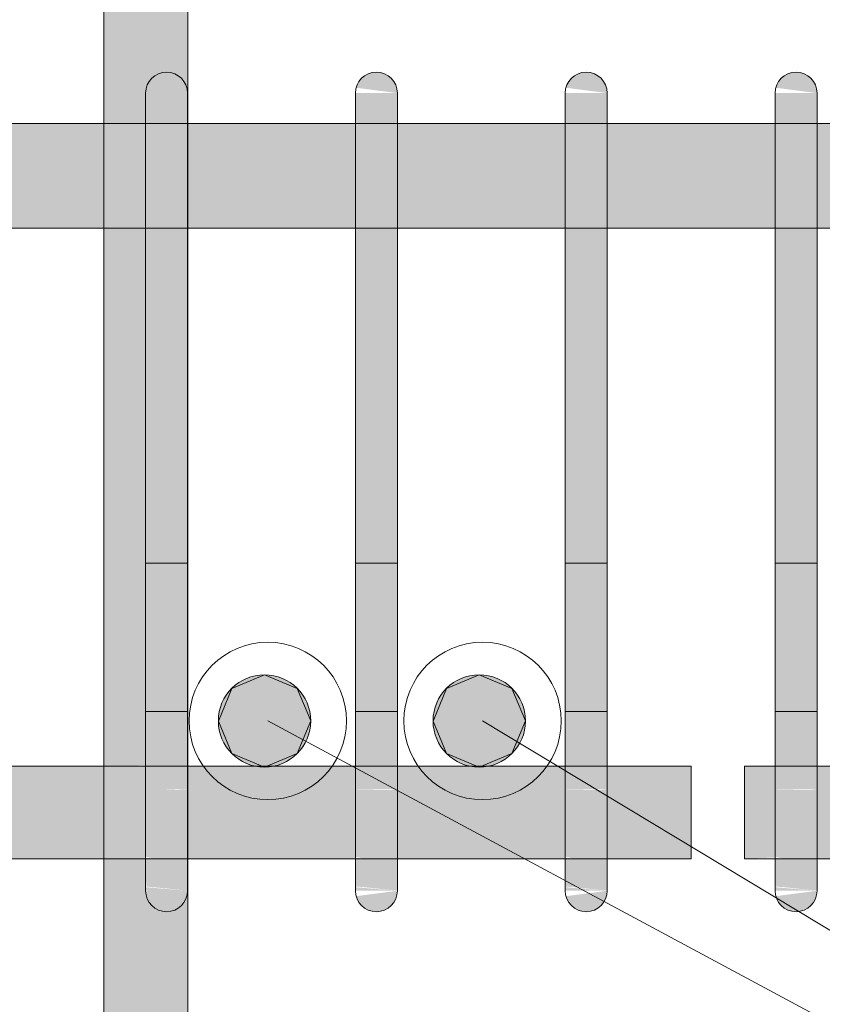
# Model space of a CAD drawing. Header units: millimetres. Extents: x 4307 to 42792, y 1610 to 10025.
# Tile 28 of 256: x 9555 to 9746, y 5623 to 5858. Entities that reach past the tile are written whole.
import ezdxf

# ---------------------------------------------------------------- set-up
doc = ezdxf.new("R2010")
doc.units = ezdxf.units.MM
doc.layers.add('S-RBAR', color=171, linetype='Continuous', lineweight=5)
doc.layers.add('S-RBAR-IDEN', color=171, linetype='Continuous', lineweight=5)

msp = doc.modelspace()

# ---------------------------------------------------------------- hatches: boundary and pattern name
at = {"layer": 'S-RBAR'}
h = msp.add_hatch(color=7, dxfattribs=at)
h.paths.add_polyline_path([(9595.05, 4820), (9595.05, 4908.83), (9593.05, 4908.83), (9593.05, 4820)])
h.paths.add_polyline_path([(9595.05, 4916.83), (9595.05, 5007), (9593.05, 5007), (9593.05, 4916.83)])
h.paths.add_polyline_path([(9593.05, 5015), (9595.05, 5015), (9595.05, 5105.17), (9593.05, 5105.17)])
h.paths.add_polyline_path([(9595.05, 5113.17), (9595.05, 5203.33), (9593.05, 5203.33), (9593.05, 5113.17)])
h.paths.add_polyline_path([(9593.05, 5211.33), (9595.05, 5211.33), (9595.05, 5301.5), (9593.05, 5301.5), (9593.05, 5212.11)])
h.paths.add_polyline_path([(9593.05, 5309.5), (9595.05, 5309.5), (9595.05, 5399.67), (9593.05, 5399.67)])
h.paths.add_polyline_path([(9595.05, 5407.67), (9595.05, 5497.83), (9593.05, 5497.83), (9593.05, 5407.67)])
h.paths.add_polyline_path([(9595.05, 5505.83), (9595.05, 5596), (9593.05, 5596), (9593.05, 5505.83)])
h.paths.add_polyline_path([(9595, 5650), (9594.83, 5648.71), (9594.33, 5647.5), (9593.54, 5646.46), (9592.5, 5645.67), (9591.29, 5645.17), (9589.68, 5645.04), (9588.71, 5645.17), (9587.5, 5645.67), (9586.46, 5646.46), (9585.67, 5647.5), (9585.17, 5648.71), (9591.29, 5649.51)])
h.paths.add_polyline_path([(9593.05, 5604), (9595.05, 5604), (9595, 5650), (9585, 5650), (9585, 5657.64), (9575.05, 5657.64), (9575.05, 5610), (9593.05, 5610)])
h.paths.add_polyline_path([(9575.05, 5679.64), (9585, 5679.88), (9585, 5807.8), (9575.05, 5807.8), (9575.05, 5679.88)])
h.paths.add_polyline_path([(9595, 5679.64), (9595.05, 5679.88), (9595, 5679.88)])
h.paths.add_polyline_path([(9595.05, 5832.8), (9595.05, 5916), (9593.05, 5916), (9593.05, 5870), (9575.05, 5870), (9575.05, 5832.8), (9585, 5832.8), (9585.17, 5840), (9595, 5840), (9595, 5832.8)])
h.paths.add_polyline_path([(9595, 5840), (9585.17, 5841.29), (9585.67, 5842.5), (9586.46, 5843.54), (9587.5, 5844.33), (9589.68, 5844.96), (9590, 5845), (9591.29, 5844.83), (9592.5, 5844.33), (9593.54, 5843.54), (9594.33, 5842.5), (9594.83, 5841.29)])
h.paths.add_polyline_path([(9593.05, 5924), (9595.05, 5924), (9595.05, 6016), (9593.05, 6016)])
h.paths.add_polyline_path([(9595.05, 6024), (9595.05, 6116), (9593.05, 6116), (9593.05, 6024)])
h.paths.add_polyline_path([(9593.05, 6124), (9595.05, 6124), (9595.05, 6216), (9593.05, 6216)])
h.paths.add_polyline_path([(9595.05, 6224), (9595.05, 6316), (9593.05, 6316), (9593.05, 6224)])
h.paths.add_polyline_path([(9593.05, 6324), (9595.05, 6324), (9595.05, 6416), (9593.05, 6416)])
h.paths.add_polyline_path([(9595.05, 6424), (9595.05, 6516), (9593.05, 6516), (9593.05, 6424)])
h.paths.add_polyline_path([(9593.05, 6524), (9595.05, 6524), (9595.05, 6616), (9593.05, 6616)])
h.paths.add_polyline_path([(9593.05, 6624), (9595.05, 6624), (9595.05, 6670), (9593.05, 6670)])
for color, points in [(7, [(9645, 5840), (9644.83, 5841.29), (9644.33, 5842.5), (9643.54, 5843.54), (9642.5, 5844.33), (9641.29, 5844.83), (9640, 5845), (9638.71, 5844.83), (9637.5, 5844.33), (9636.46, 5843.54), (9635.67, 5842.5), (9635.17, 5841.29), (9644.83, 5840.02)]), (7, [(9695, 5840), (9694.83, 5841.29), (9694.33, 5842.5), (9693.54, 5843.54), (9692.5, 5844.33), (9691.29, 5844.83), (9690, 5845), (9688.71, 5844.83), (9687.5, 5844.33), (9686.46, 5843.54), (9685.67, 5842.5), (9685.17, 5841.29), (9691.29, 5840.49)]), (7, [(9745, 5840), (9744.83, 5841.29), (9744.33, 5842.5), (9743.54, 5843.54), (9742.5, 5844.33), (9741.29, 5844.83), (9740, 5845), (9738.71, 5844.83), (9737.5, 5844.33), (9736.46, 5843.54), (9735.67, 5842.5), (9735.17, 5841.29), (9744.83, 5840.02)]), (7, [(9595, 5840), (9594.83, 5841.29), (9594.33, 5842.5), (9593.54, 5843.54), (9592.5, 5844.33), (9591.29, 5844.83), (9589.68, 5844.96), (9588.71, 5844.83), (9587.5, 5844.33), (9586.46, 5843.54), (9585.67, 5842.5), (9585.17, 5841.29), (9594.83, 5840.02)]), (7, [(9589.68, 5815), (9595, 5815), (9595, 5840), (9585, 5840), (9585, 5815)]), (7, [(9645, 5815), (9645, 5840), (9635, 5840), (9635, 5815)]), (7, [(9695, 5815), (9695, 5840), (9685, 5840), (9685, 5815)]), (7, [(9745, 5815), (9745, 5840), (9735, 5840), (9735, 5815)]), (7, [(9589.68, 5675), (9595, 5675), (9595, 5815), (9585, 5815), (9585, 5675)]), (7, [(9645, 5675), (9645, 5815), (9635, 5815), (9635, 5675)]), (7, [(9695, 5675), (9695, 5815), (9685, 5815), (9685, 5675)]), (7, [(9745, 5675), (9745, 5815), (9735, 5815), (9735, 5675)]), (256, [(9613.34, 5679.45), (9621.12, 5682.67), (9624.34, 5690.45), (9621.12, 5698.22), (9613.34, 5701.45), (9605.56, 5698.22), (9602.35, 5690.41), (9605.56, 5682.67)]), (256, [(9664.51, 5679.45), (9672.29, 5682.67), (9675.51, 5690.45), (9672.29, 5698.22), (9664.51, 5701.45), (9656.73, 5698.22), (9653.52, 5690.41), (9656.73, 5682.67)]), (7, [(9590, 5645), (9591.29, 5645.17), (9592.5, 5645.67), (9593.54, 5646.46), (9594.33, 5647.5), (9594.83, 5648.71), (9594.83, 5649.98), (9585.17, 5648.71), (9585.67, 5647.5), (9586.46, 5646.46), (9587.5, 5645.67), (9589.68, 5645.04)]), (7, [(9640, 5645), (9641.29, 5645.17), (9642.5, 5645.67), (9643.54, 5646.46), (9644.33, 5647.5), (9644.83, 5648.71), (9644.83, 5649.98), (9635.17, 5648.71), (9635.67, 5647.5), (9636.46, 5646.46), (9637.5, 5645.67), (9638.71, 5645.17)]), (7, [(9690, 5645), (9691.29, 5645.17), (9692.5, 5645.67), (9693.54, 5646.46), (9694.33, 5647.5), (9694.83, 5648.71), (9695, 5650), (9685.17, 5648.71), (9685.67, 5647.5), (9686.46, 5646.46), (9687.5, 5645.67), (9688.71, 5645.17)]), (7, [(9690, 5645), (9695, 5650), (9685.17, 5648.71), (9685.67, 5647.5), (9686.46, 5646.46), (9687.5, 5645.67), (9688.71, 5645.17)]), (7, [(9740, 5645), (9741.29, 5645.17), (9742.5, 5645.67), (9743.54, 5646.46), (9744.33, 5647.5), (9744.83, 5648.71), (9744.83, 5649.98), (9735.17, 5648.71), (9735.67, 5647.5), (9736.46, 5646.46), (9737.5, 5645.67), (9738.71, 5645.17)])]:
    msp.add_hatch(color=color, dxfattribs=at).paths.add_polyline_path(points)
h = msp.add_hatch(color=7, dxfattribs=at)
h.paths.add_polyline_path([(7690, 5807.8), (7847.89, 5807.8), (7847.89, 5832.8), (7690, 5832.8)])
h.paths.add_polyline_path([(12345, 5807.8), (12345, 5832.8), (12180.45, 5832.8), (12180.45, 5807.8), (12338.34, 5807.8)])
h.paths.add_polyline_path([(10296.47, 5807.8), (10377.03, 5807.8), (10377.03, 5832.8), (10291.02, 5832.8), (10291.02, 5807.8)])
h.paths.add_polyline_path([(12170.45, 5807.8), (12170.45, 5832.8), (11991.37, 5832.8), (11991.37, 5807.8), (12142, 5807.8)])
h.paths.add_polyline_path([(7857.89, 5807.8), (8030.39, 5807.8), (8030.39, 5832.8), (7857.89, 5832.8), (7857.89, 5815)])
h.paths.add_polyline_path([(10281.02, 5807.8), (10281.02, 5832.8), (10195, 5832.8), (10195, 5807.8), (10217.94, 5807.8)])
h.paths.add_polyline_path([(8040.39, 5807.8), (8212.89, 5807.8), (8212.89, 5832.8), (8040.39, 5832.8), (8040.39, 5815)])
h.paths.add_polyline_path([(10483.05, 5807.8), (10569.06, 5807.8), (10569.06, 5832.8), (10483.05, 5832.8), (10483.05, 5815)])
h.paths.add_polyline_path([(10185, 5807.8), (10185, 5832.8), (10095, 5832.8), (10095, 5807.8), (10139.41, 5807.8)])
h.paths.add_polyline_path([(8222.89, 5807.8), (8371.42, 5807.8), (8371.42, 5832.8), (8222.89, 5832.8), (8222.89, 5815)])
h.paths.add_polyline_path([(11981.37, 5807.8), (11981.37, 5832.8), (11802.29, 5832.8), (11802.29, 5807.8), (11945.67, 5807.8)])
h.paths.add_polyline_path([(10085, 5807.8), (10085, 5832.8), (10045, 5832.8), (10045, 5807.8), (10060.88, 5807.8)])
h.paths.add_polyline_path([(8381.42, 5807.8), (8467.37, 5807.8), (8467.37, 5832.8), (8381.42, 5832.8), (8381.42, 5815)])
h.paths.add_polyline_path([(10453.54, 5807.8), (10473.05, 5807.8), (10473.05, 5832.8), (10387.03, 5832.8), (10387.03, 5807.8)])
h.paths.add_polyline_path([(8477.37, 5807.8), (8563.33, 5807.8), (8563.33, 5832.8), (8477.37, 5832.8), (8477.37, 5815)])
h.paths.add_polyline_path([(11792.29, 5807.8), (11792.29, 5832.8), (11613.2, 5832.8), (11613.2, 5807.8), (11788.6, 5807.8)])
h.paths.add_polyline_path([(10579.06, 5807.8), (10665.08, 5807.8), (10665.08, 5832.8), (10579.06, 5832.8), (10579.06, 5815)])
h.paths.add_polyline_path([(8573.33, 5807.8), (8659.28, 5807.8), (8659.28, 5832.8), (8573.33, 5832.8), (8573.33, 5815)])
h.paths.add_polyline_path([(10035, 5807.8), (10035, 5832.8), (9995, 5832.8), (9995, 5807.8), (10021.61, 5807.8)])
h.paths.add_polyline_path([(8669.28, 5807.8), (8755.23, 5807.8), (8755.23, 5832.8), (8669.28, 5832.8), (8669.28, 5815)])
h.paths.add_polyline_path([(11603.2, 5807.8), (11603.2, 5832.8), (11443.2, 5832.8), (11443.2, 5807.8), (11553, 5807.8)])
h.paths.add_polyline_path([(9985, 5807.8), (9985, 5832.8), (9945, 5832.8), (9945, 5807.8), (9982.34, 5807.8)])
h.paths.add_polyline_path([(8765.23, 5807.8), (8851.19, 5807.8), (8851.19, 5832.8), (8765.23, 5832.8), (8765.23, 5815)])
h.paths.add_polyline_path([(10675.08, 5807.8), (10761.09, 5807.8), (10761.09, 5832.8), (10675.08, 5832.8), (10675.08, 5815)])
h.paths.add_polyline_path([(8861.19, 5807.8), (8947.14, 5807.8), (8947.14, 5832.8), (8861.19, 5832.8), (8861.19, 5815)])
h.paths.add_polyline_path([(9935, 5807.8), (9935, 5832.8), (9895, 5832.8), (9895, 5807.8), (9903.81, 5807.8)])
h.paths.add_polyline_path([(8957.14, 5807.8), (9043.09, 5807.8), (9043.09, 5832.8), (8957.14, 5832.8), (8957.14, 5815)])
h.paths.add_polyline_path([(11433.2, 5807.8), (11433.2, 5832.8), (11347.19, 5832.8), (11347.19, 5807.8), (11395.94, 5807.8)])
h.paths.add_polyline_path([(9053.09, 5807.8), (9139.05, 5807.8), (9139.05, 5832.8), (9053.09, 5832.8), (9053.09, 5815)])
h.paths.add_polyline_path([(9885, 5807.8), (9885, 5832.8), (9845, 5832.8), (9845, 5807.8), (9864.54, 5807.8)])
h.paths.add_polyline_path([(9149.05, 5807.8), (9235, 5807.8), (9235, 5832.8), (9149.05, 5832.8), (9149.05, 5815)])
h.paths.add_polyline_path([(11337.19, 5807.8), (11337.19, 5832.8), (11251.17, 5832.8), (11251.17, 5807.8), (11317.41, 5807.8)])
h.paths.add_polyline_path([(10771.09, 5807.8), (10857.11, 5807.8), (10857.11, 5832.8), (10771.09, 5832.8), (10771.09, 5815)])
h.paths.add_polyline_path([(9245, 5807.8), (9335, 5807.8), (9335, 5832.8), (9245, 5832.8), (9245, 5815)])
h.paths.add_polyline_path([(9835, 5807.8), (9835, 5832.8), (9795, 5832.8), (9795, 5807.8), (9825.28, 5807.8)])
h.paths.add_polyline_path([(9345, 5807.8), (9385, 5807.8), (9385, 5832.8), (9345, 5832.8), (9345, 5815)])
h.paths.add_polyline_path([(10867.11, 5807.8), (10953.13, 5807.8), (10953.13, 5832.8), (10867.11, 5832.8), (10867.11, 5815)])
h.paths.add_polyline_path([(11241.17, 5807.8), (11241.17, 5832.8), (11155.16, 5832.8), (11155.16, 5807.8), (11238.87, 5807.8)])
h.paths.add_polyline_path([(9785, 5807.8), (9785, 5832.8), (9745, 5832.8), (9745, 5807.8), (9746.74, 5807.8)])
h.paths.add_polyline_path([(9395, 5807.8), (9435, 5807.8), (9435, 5832.8), (9395, 5832.8), (9395, 5815)])
h.paths.add_polyline_path([(9445, 5807.8), (9485, 5807.8), (9485, 5832.8), (9445, 5832.8), (9445, 5815)])
h.paths.add_polyline_path([(9735, 5807.8), (9735, 5832.8), (9695, 5832.8), (9695, 5807.8), (9707.48, 5807.8)])
h.paths.add_polyline_path([(11145.16, 5807.8), (11145.16, 5832.8), (11059.14, 5832.8), (11059.14, 5807.8), (11081.81, 5807.8)])
h.paths.add_polyline_path([(10963.13, 5807.8), (11049.14, 5807.8), (11049.14, 5832.8), (10963.13, 5832.8), (10963.13, 5815)])
h.paths.add_polyline_path([(9495, 5807.8), (9535, 5807.8), (9535, 5832.8), (9495, 5832.8), (9495, 5815)])
h.paths.add_polyline_path([(9685, 5807.8), (9685, 5832.8), (9645, 5832.8), (9645, 5807.8), (9668.21, 5807.8)])
h.paths.add_polyline_path([(9545, 5807.8), (9585, 5807.8), (9585, 5832.8), (9545, 5832.8), (9545, 5815)])
h.paths.add_polyline_path([(9595, 5807.8), (9635, 5807.8), (9635, 5832.8), (9595, 5832.8), (9595, 5815)])
h = msp.add_hatch(color=256, dxfattribs=at)
edge = h.paths.add_edge_path()
edge.add_arc((9613.34, 5690.45), 11, 0, 360)
h = msp.add_hatch(color=256, dxfattribs=at)
edge = h.paths.add_edge_path()
edge.add_arc((9664.51, 5690.45), 11, 0, 360)
h = msp.add_hatch(color=7, dxfattribs=at)
h.paths.add_polyline_path([(9707.48, 5657.64), (9715, 5657.64), (9715, 5679.64), (9695, 5679.64), (9695, 5657.64)])
h.paths.add_polyline_path([(5425, 5657.64), (5432.7, 5657.64), (5430.53, 5660.86), (5427.89, 5667.24), (5426.86, 5675), (5426.86, 5679.64), (5425, 5679.64), (5425, 5667.24)])
h.paths.add_polyline_path([(8957.14, 5657.64), (9043.09, 5657.92), (9043.09, 5679.64), (8957.14, 5679.64), (8957.14, 5657.92)])
h.paths.add_polyline_path([(9685, 5657.64), (9685, 5679.64), (9645, 5679.64), (9645, 5657.64), (9668.21, 5657.64)])
h.paths.add_polyline_path([(5446.97, 5657.64), (5456.02, 5657.92), (5456.02, 5679.64), (5437.47, 5679.64), (5436.86, 5675), (5437.54, 5669.82), (5439.54, 5665), (5443.16, 5660.52), (5446.86, 5657.68)])
h.paths.add_polyline_path([(8882.88, 5657.64), (8947.14, 5657.92), (8947.14, 5679.64), (8861.19, 5679.64), (8861.19, 5657.64)])
h.paths.add_polyline_path([(8851.19, 5657.64), (8851.19, 5679.64), (8765.23, 5679.64), (8765.23, 5657.64), (8843.61, 5657.64)])
h.paths.add_polyline_path([(5466.02, 5657.64), (5466.86, 5657.68), (5471.86, 5661.72), (5489.78, 5679.64), (5466.02, 5679.64), (5466.02, 5657.68)])
h.paths.add_polyline_path([(5481.93, 5657.64), (5502.48, 5657.92), (5502.48, 5678.19), (5482.21, 5657.92)])
h.paths.add_polyline_path([(8755.23, 5657.64), (8755.23, 5679.64), (8669.28, 5679.64), (8669.28, 5657.64), (8725.81, 5657.64)])
h.paths.add_polyline_path([(9635, 5657.64), (9635, 5679.64), (9595, 5679.64), (9595, 5657.64), (9628.94, 5657.64)])
h.paths.add_polyline_path([(5512.48, 5657.64), (5548.94, 5657.92), (5548.94, 5679.64), (5512.48, 5679.64), (5512.48, 5657.92)])
h.paths.add_polyline_path([(5558.94, 5657.64), (5595.4, 5657.92), (5595.4, 5679.64), (5558.94, 5679.64), (5558.94, 5657.92)])
h.paths.add_polyline_path([(8659.28, 5657.64), (8659.28, 5679.64), (8573.33, 5679.64), (8573.33, 5657.64), (8647.28, 5657.64)])
h.paths.add_polyline_path([(5605.4, 5657.64), (5641.86, 5657.92), (5641.86, 5679.64), (5605.4, 5679.64), (5605.4, 5657.92)])
h.paths.add_polyline_path([(5651.86, 5657.64), (5688.32, 5657.92), (5688.32, 5679.64), (5651.86, 5679.64), (5651.86, 5657.92)])
h.paths.add_polyline_path([(9053.09, 5657.64), (9139.05, 5657.92), (9139.05, 5679.64), (9053.09, 5679.64), (9053.09, 5657.92)])
h.paths.add_polyline_path([(8563.33, 5657.64), (8563.33, 5679.64), (8477.37, 5679.64), (8477.37, 5657.64), (8529.48, 5657.64)])
h.paths.add_polyline_path([(5698.32, 5657.64), (5734.78, 5657.92), (5734.78, 5679.64), (5698.32, 5679.64), (5698.32, 5657.92)])
h.paths.add_polyline_path([(8467.37, 5657.64), (8467.37, 5679.64), (8381.42, 5679.64), (8381.42, 5657.64), (8450.95, 5657.64)])
h.paths.add_polyline_path([(9585, 5657.64), (9585, 5679.64), (9545, 5679.64), (9545, 5657.64), (9550.41, 5657.64)])
h.paths.add_polyline_path([(5744.78, 5657.64), (5781.24, 5657.92), (5781.24, 5679.64), (5744.78, 5679.64), (5744.78, 5657.92)])
h.paths.add_polyline_path([(5791.24, 5657.64), (5827.7, 5657.92), (5827.7, 5679.64), (5791.24, 5679.64), (5791.24, 5657.92)])
h.paths.add_polyline_path([(5837.7, 5657.64), (5856.86, 5657.68), (5861.01, 5660.86), (5864.18, 5665), (5866.18, 5669.82), (5866.86, 5675), (5866.86, 5679.64), (5837.7, 5679.64), (5837.7, 5657.92)])
h.paths.add_polyline_path([(9535, 5657.64), (9535, 5679.64), (9495, 5679.64), (9495, 5657.64), (9511.14, 5657.64)])
h.paths.add_polyline_path([(8371.42, 5657.64), (8371.42, 5679.64), (8222.89, 5679.64), (8222.89, 5657.64), (8333.15, 5657.64)])
h.paths.add_polyline_path([(5871.03, 5657.64), (5874.16, 5657.92), (5873.88, 5662.5), (5872.84, 5660)])
h.paths.add_polyline_path([(5884.16, 5657.64), (5920.62, 5657.92), (5920.62, 5679.64), (5884.16, 5679.64), (5884.16, 5657.92)])
h.paths.add_polyline_path([(9149.05, 5657.64), (9235, 5657.92), (9235, 5679.64), (9149.05, 5679.64), (9149.05, 5657.92)])
h.paths.add_polyline_path([(5930.62, 5657.64), (5967.08, 5657.92), (5967.08, 5679.64), (5930.62, 5679.64), (5930.62, 5657.92)])
h.paths.add_polyline_path([(8212.89, 5657.64), (8212.89, 5679.64), (8040.39, 5679.64), (8040.39, 5657.64), (8176.08, 5657.64)])
h.paths.add_polyline_path([(5977.08, 5657.64), (6013.54, 5657.92), (6013.54, 5679.64), (5977.08, 5679.64), (5977.08, 5657.92)])
h.paths.add_polyline_path([(9485, 5657.64), (9485, 5679.64), (9445, 5679.64), (9445, 5657.64), (9471.88, 5657.64)])
h.paths.add_polyline_path([(8030.39, 5657.64), (8030.39, 5679.64), (7857.89, 5679.64), (7857.89, 5657.64), (8019.02, 5657.64)])
h.paths.add_polyline_path([(6023.54, 5657.64), (6060, 5657.92), (6060, 5679.64), (6023.54, 5679.64), (6023.54, 5657.92)])
h.paths.add_polyline_path([(6070, 5657.64), (6095, 5657.92), (6094.95, 5679.64), (6070, 5679.64), (6070, 5657.92)])
h.paths.add_polyline_path([(6105, 5657.64), (6190.95, 5657.92), (6190.95, 5679.64), (6105, 5679.64), (6105, 5657.92)])
h.paths.add_polyline_path([(6200.95, 5657.64), (6286.91, 5657.92), (6286.91, 5679.64), (6200.95, 5679.64), (6200.95, 5657.92)])
h.paths.add_polyline_path([(9435, 5657.64), (9435, 5679.64), (9395, 5679.64), (9395, 5657.64), (9432.61, 5657.64)])
h.paths.add_polyline_path([(6296.91, 5657.64), (6382.86, 5657.92), (6382.86, 5679.64), (6296.91, 5679.64), (6296.91, 5657.92)])
h.paths.add_polyline_path([(6392.86, 5657.64), (6478.81, 5657.92), (6478.81, 5679.64), (6392.86, 5679.64), (6392.86, 5657.92)])
h.paths.add_polyline_path([(6488.81, 5657.64), (6574.77, 5657.92), (6574.77, 5679.64), (6488.81, 5679.64), (6488.81, 5657.92)])
h.paths.add_polyline_path([(7847.89, 5657.64), (7847.89, 5679.64), (7675.4, 5679.64), (7675.4, 5657.64), (7822.68, 5657.64)])
h.paths.add_polyline_path([(6584.77, 5657.64), (6670.72, 5657.92), (6670.72, 5679.64), (6584.77, 5679.64), (6584.77, 5657.92)])
h.paths.add_polyline_path([(6680.72, 5657.64), (6766.67, 5657.92), (6766.67, 5679.64), (6680.72, 5679.64), (6680.72, 5657.92)])
h.paths.add_polyline_path([(6776.67, 5657.64), (6862.63, 5657.92), (6862.63, 5679.64), (6776.67, 5679.64), (6776.67, 5657.92)])
h.paths.add_polyline_path([(7665.4, 5657.64), (7665.4, 5679.64), (7492.9, 5679.64), (7492.9, 5657.64), (7626.35, 5657.64)])
h.paths.add_polyline_path([(9385, 5657.64), (9385, 5679.64), (9345, 5679.64), (9345, 5657.64), (9354.08, 5657.64)])
h.paths.add_polyline_path([(6872.63, 5657.64), (6958.58, 5657.92), (6958.58, 5679.64), (6872.63, 5679.64), (6872.63, 5657.92)])
h.paths.add_polyline_path([(9335, 5657.64), (9335, 5679.64), (9245, 5679.64), (9245, 5657.64), (9314.81, 5657.64)])
h.paths.add_polyline_path([(7482.9, 5657.64), (7482.9, 5679.64), (7310.4, 5679.64), (7310.4, 5657.64), (7469.28, 5657.64)])
h.paths.add_polyline_path([(6968.58, 5657.64), (7117.9, 5657.92), (7117.9, 5679.64), (6968.58, 5679.64), (6968.58, 5657.92)])
h.paths.add_polyline_path([(7127.9, 5657.64), (7300.4, 5657.92), (7300.4, 5679.64), (7127.9, 5679.64), (7127.9, 5657.92)])
h = msp.add_hatch(color=7, dxfattribs=at)
h.paths.add_polyline_path([(12548.61, 5657.64), (12548.61, 5679.64), (12369.53, 5679.64), (12369.53, 5657.64), (12534.67, 5657.64)])
h.paths.add_polyline_path([(14985, 5657.64), (14985, 5679.64), (14945, 5679.64), (14945, 5657.64), (14969.19, 5657.64)])
h.paths.add_polyline_path([(10761.09, 5657.64), (10761.09, 5679.64), (10675.08, 5679.64), (10675.08, 5657.64), (10728.41, 5657.64)])
h.paths.add_polyline_path([(9864.54, 5657.64), (9885, 5657.92), (9885, 5679.64), (9845, 5679.64), (9845, 5657.64)])
h.paths.add_polyline_path([(10771.09, 5657.64), (10857.11, 5657.92), (10857.11, 5679.64), (10771.09, 5679.64), (10771.09, 5657.92)])
h.paths.add_polyline_path([(10867.11, 5657.64), (10953.13, 5657.92), (10953.13, 5679.64), (10867.11, 5679.64), (10867.11, 5657.92)])
h.paths.add_polyline_path([(14066.06, 5657.64), (14150.94, 5657.92), (14150.94, 5679.64), (14064.92, 5679.64), (14064.92, 5657.64)])
h.paths.add_polyline_path([(15002.3, 5657.64), (15002.3, 5679.64), (14995, 5679.64), (14995, 5657.64)])
h.paths.add_polyline_path([(14183.86, 5657.64), (14246.95, 5657.92), (14246.95, 5679.64), (14160.94, 5679.64), (14160.94, 5657.64)])
h.paths.add_polyline_path([(10665.08, 5657.64), (10665.08, 5679.64), (10579.06, 5679.64), (10579.06, 5657.64), (10649.87, 5657.64)])
h.paths.add_polyline_path([(9895, 5657.64), (9935, 5657.92), (9935, 5679.64), (9895, 5679.64), (9895, 5657.92)])
h.paths.add_polyline_path([(10963.13, 5657.64), (11049.14, 5657.92), (11049.14, 5679.64), (10963.13, 5679.64), (10963.13, 5657.92)])
h.paths.add_polyline_path([(14054.92, 5657.64), (14054.92, 5679.64), (13968.91, 5679.64), (13968.91, 5657.64), (14026.8, 5657.64)])
h.paths.add_polyline_path([(11059.14, 5657.64), (11145.16, 5657.92), (11145.16, 5679.64), (11059.14, 5679.64), (11059.14, 5657.92)])
h.paths.add_polyline_path([(14935, 5657.64), (14935, 5679.64), (14895, 5679.64), (14895, 5657.64), (14929.93, 5657.64)])
h.paths.add_polyline_path([(14256.95, 5657.64), (14342.97, 5657.92), (14342.97, 5679.64), (14256.95, 5679.64), (14256.95, 5657.92)])
h.paths.add_polyline_path([(13958.91, 5657.64), (13958.91, 5679.64), (13872.89, 5679.64), (13872.89, 5657.64), (13948.26, 5657.64)])
h.paths.add_polyline_path([(11155.16, 5657.64), (11241.17, 5657.92), (11241.17, 5679.64), (11155.16, 5679.64), (11155.16, 5657.92)])
h.paths.add_polyline_path([(9745, 5657.64), (9785, 5657.92), (9785, 5679.64), (9745, 5679.64), (9745, 5657.92)])
h.paths.add_polyline_path([(10569.06, 5657.64), (10569.06, 5679.64), (10483.05, 5679.64), (10483.05, 5657.64), (10532.07, 5657.64)])
h.paths.add_polyline_path([(11251.17, 5657.64), (11337.19, 5657.92), (11337.19, 5679.64), (11251.17, 5679.64), (11251.17, 5657.92)])
h.paths.add_polyline_path([(9945, 5657.64), (9985, 5657.92), (9985, 5679.64), (9945, 5679.64), (9945, 5657.92)])
h.paths.add_polyline_path([(11347.19, 5657.64), (11433.2, 5657.92), (11433.2, 5679.64), (11347.19, 5679.64), (11347.19, 5657.92)])
h.paths.add_polyline_path([(10473.05, 5657.64), (10473.05, 5679.64), (10387.03, 5679.64), (10387.03, 5657.64), (10453.54, 5657.64)])
h.paths.add_polyline_path([(14885, 5657.64), (14885, 5679.64), (14845, 5679.64), (14845, 5657.64), (14851.39, 5657.64)])
h.paths.add_polyline_path([(9835, 5657.64), (9835, 5679.64), (9795, 5679.64), (9795, 5657.64), (9825.28, 5657.64)])
h.paths.add_polyline_path([(13862.89, 5657.64), (13862.89, 5679.64), (13776.87, 5679.64), (13776.87, 5657.64), (13830.46, 5657.64)])
h.paths.add_polyline_path([(13766.87, 5657.64), (13766.87, 5679.64), (13680.86, 5679.64), (13680.86, 5657.64), (13751.93, 5657.64)])
h.paths.add_polyline_path([(14835, 5657.64), (14835, 5679.64), (14795, 5679.64), (14795, 5657.64), (14812.13, 5657.64)])
h.paths.add_polyline_path([(11443.2, 5657.64), (11603.2, 5657.92), (11603.2, 5679.64), (11443.2, 5679.64), (11443.2, 5657.92)])
h.paths.add_polyline_path([(11613.2, 5657.64), (11792.29, 5657.92), (11792.29, 5679.64), (11613.2, 5679.64), (11613.2, 5657.92)])
h.paths.add_polyline_path([(14352.97, 5657.64), (14438.98, 5657.92), (14438.98, 5679.64), (14352.97, 5679.64), (14352.97, 5657.92)])
h.paths.add_polyline_path([(10377.03, 5657.64), (10377.03, 5679.64), (10291.02, 5679.64), (10291.02, 5657.64), (10375.01, 5657.64)])
h.paths.add_polyline_path([(9995, 5657.64), (10035, 5657.92), (10035, 5679.64), (9995, 5679.64), (9995, 5657.92)])
h.paths.add_polyline_path([(11802.29, 5657.64), (11981.37, 5657.92), (11981.37, 5679.64), (11802.29, 5679.64), (11802.29, 5657.92)])
h.paths.add_polyline_path([(14785, 5657.64), (14785, 5679.64), (14745, 5679.64), (14745, 5657.64), (14772.86, 5657.64)])
h.paths.add_polyline_path([(13670.86, 5657.64), (13670.86, 5679.64), (13584.84, 5679.64), (13584.84, 5657.64), (13634.13, 5657.64)])
h.paths.add_polyline_path([(11991.37, 5657.64), (12170.45, 5657.92), (12170.45, 5679.64), (11991.37, 5679.64), (11991.37, 5657.92)])
h.paths.add_polyline_path([(9727.7, 5657.64), (9735, 5657.92), (9735, 5679.64), (9727.7, 5679.64), (9727.7, 5657.92)])
h.paths.add_polyline_path([(12180.45, 5657.64), (12359.53, 5657.92), (12359.53, 5679.64), (12180.45, 5679.64), (12180.45, 5657.92)])
h.paths.add_polyline_path([(10281.02, 5657.64), (10281.02, 5679.64), (10195, 5679.64), (10195, 5657.64), (10257.21, 5657.64)])
h.paths.add_polyline_path([(13574.84, 5657.64), (13574.84, 5679.64), (13488.83, 5679.64), (13488.83, 5657.64), (13555.6, 5657.64)])
h.paths.add_polyline_path([(14735, 5657.64), (14735, 5679.64), (14695, 5679.64), (14695, 5657.64), (14733.59, 5657.64)])
h.paths.add_polyline_path([(14448.98, 5657.64), (14535, 5657.92), (14535, 5679.64), (14448.98, 5679.64), (14448.98, 5657.92)])
h.paths.add_polyline_path([(10045, 5657.64), (10085, 5657.92), (10085, 5679.64), (10045, 5679.64), (10045, 5657.92)])
h.paths.add_polyline_path([(12558.61, 5657.64), (12737.69, 5657.92), (12737.69, 5679.64), (12558.61, 5679.64), (12558.61, 5657.92)])
h.paths.add_polyline_path([(13478.83, 5657.64), (13478.83, 5679.64), (13392.81, 5679.64), (13392.81, 5657.64), (13477.07, 5657.64)])
h.paths.add_polyline_path([(10185, 5657.64), (10185, 5679.64), (10095, 5679.64), (10095, 5657.64), (10178.68, 5657.64)])
h.paths.add_polyline_path([(12747.69, 5657.64), (12926.77, 5657.92), (12926.77, 5679.64), (12747.69, 5679.64), (12747.69, 5657.92)])
h.paths.add_polyline_path([(14685, 5657.64), (14685, 5679.64), (14645, 5679.64), (14645, 5657.64), (14655.06, 5657.64)])
h.paths.add_polyline_path([(14635, 5657.64), (14635, 5679.64), (14545, 5679.64), (14545, 5657.64), (14615.8, 5657.64)])
h.paths.add_polyline_path([(13382.81, 5657.64), (13382.81, 5679.64), (13296.8, 5679.64), (13296.8, 5657.64), (13359.27, 5657.64)])
h.paths.add_polyline_path([(12936.77, 5657.64), (13115.85, 5657.92), (13115.85, 5679.64), (12936.77, 5679.64), (12936.77, 5657.92)])
h.paths.add_polyline_path([(13125.85, 5657.64), (13286.8, 5657.92), (13286.8, 5679.64), (13125.85, 5679.64), (13125.85, 5657.92)])
h = msp.add_hatch(color=7, dxfattribs=at)
h.paths.add_polyline_path([(9595, 5653.08), (9595, 5653.74), (9593.64, 5653.89), (9592.8, 5653.51)])
h.paths.add_polyline_path([(9589.51, 5655.53), (9587.83, 5657.49), (9585, 5657.92), (9585, 5656.75)])
h.paths.add_polyline_path([(9595, 5661.72), (9595, 5663.44), (9585, 5665.43), (9589.72, 5661.91)])
h.paths.add_polyline_path([(9589.68, 5674.03), (9595, 5674.24), (9595, 5675), (9585, 5675), (9585, 5674.03)])
h = msp.add_hatch(color=7, dxfattribs=at)
h.paths.add_polyline_path([(9585, 5665.43), (9595, 5663.44), (9595, 5674.24), (9592.97, 5674.03), (9585, 5674.03), (9585, 5672.55)])
h.paths.add_polyline_path([(9595, 5650), (9595, 5653.08), (9592.8, 5653.51), (9593.64, 5653.89), (9595, 5653.74), (9595, 5661.72), (9589.68, 5661.91), (9589.66, 5662.5), (9585, 5665.43), (9585, 5658.15), (9587.97, 5657.32), (9589.51, 5655.53), (9585, 5656.75), (9585.17, 5650.99), (9589.68, 5650.57), (9591.29, 5650.4)])
h.paths.add_polyline_path([(9595, 5650), (9585, 5650.85), (9585.17, 5650), (9589.68, 5650)])
h = msp.add_hatch(color=7, dxfattribs=at)
h.paths.add_polyline_path([(9645, 5653.08), (9645, 5653.74), (9643.64, 5653.89), (9642.8, 5653.51)])
h.paths.add_polyline_path([(9639.51, 5655.53), (9637.83, 5657.49), (9635, 5657.92), (9635, 5656.75)])
h.paths.add_polyline_path([(9645, 5661.72), (9645, 5663.44), (9635, 5665.43), (9639.72, 5661.91)])
h.paths.add_polyline_path([(9635, 5674.03), (9645, 5674.24), (9645, 5675), (9635, 5675)])
h = msp.add_hatch(color=7, dxfattribs=at)
h.paths.add_polyline_path([(9635.17, 5650), (9645, 5650), (9635, 5650.85), (9635, 5650)])
h.paths.add_polyline_path([(9645, 5650), (9645, 5653.08), (9642.8, 5653.51), (9643.64, 5653.89), (9645, 5653.74), (9645, 5661.72), (9640.47, 5661.99), (9635, 5665.43), (9635, 5658.15), (9637.97, 5657.32), (9639.51, 5655.53), (9635, 5656.75), (9635.17, 5650.99), (9637.09, 5650.85), (9641.29, 5650.4)])
h.paths.add_polyline_path([(9645, 5663.44), (9645, 5674.24), (9642.97, 5674.03), (9635, 5674.03), (9635, 5665.43)])
h = msp.add_hatch(color=7, dxfattribs=at)
h.paths.add_polyline_path([(9695, 5653.08), (9695, 5653.74), (9693.64, 5653.89), (9692.8, 5653.51)])
h.paths.add_polyline_path([(9689.51, 5655.53), (9687.83, 5657.49), (9685, 5657.92), (9685, 5656.75)])
h.paths.add_polyline_path([(9695, 5661.72), (9695, 5663.44), (9685, 5665.43), (9689.72, 5661.91)])
h.paths.add_polyline_path([(9685, 5674.03), (9695, 5674.24), (9695, 5675), (9685, 5675)])
h = msp.add_hatch(color=7, dxfattribs=at)
h.paths.add_polyline_path([(9685, 5665.43), (9695, 5663.44), (9695, 5674.24), (9692.97, 5674.03), (9685, 5674.03), (9685, 5672.55)])
h.paths.add_polyline_path([(9695, 5650), (9695, 5653.08), (9692.8, 5653.51), (9693.64, 5653.89), (9695, 5653.74), (9695, 5661.72), (9690.47, 5661.99), (9685, 5665.43), (9685, 5658.15), (9687.97, 5657.32), (9689.51, 5655.53), (9685, 5656.75), (9685, 5651), (9687.09, 5650.85), (9691.29, 5650.4)])
h.paths.add_polyline_path([(9695, 5650), (9685, 5650.85), (9685, 5650)])
h = msp.add_hatch(color=7, dxfattribs=at)
h.paths.add_polyline_path([(9745, 5653.08), (9745, 5653.74), (9743.64, 5653.89), (9742.8, 5653.51)])
h.paths.add_polyline_path([(9739.51, 5655.53), (9737.83, 5657.49), (9735, 5657.92), (9735, 5656.75)])
h.paths.add_polyline_path([(9745, 5661.72), (9745, 5663.44), (9735, 5665.43), (9739.72, 5661.91)])
h.paths.add_polyline_path([(9735, 5674.03), (9745, 5674.24), (9745, 5675), (9735, 5675)])
h = msp.add_hatch(color=7, dxfattribs=at)
h.paths.add_polyline_path([(9735.17, 5650), (9745, 5650), (9735, 5650.85), (9735, 5650)])
h.paths.add_polyline_path([(9735, 5665.43), (9745, 5663.44), (9745, 5674.24), (9742.97, 5674.03), (9735, 5674.03), (9735, 5672.55)])
h.paths.add_polyline_path([(9745, 5650), (9745, 5653.08), (9742.8, 5653.51), (9743.64, 5653.89), (9745, 5653.74), (9745, 5661.72), (9740.47, 5661.99), (9735, 5665.43), (9735, 5658.15), (9737.97, 5657.32), (9739.51, 5655.53), (9735, 5656.75), (9735.17, 5650.99), (9737.09, 5650.85), (9741.29, 5650.4)])

# ---------------------------------------------------------------- linework, layer by layer
for p, q in [((9575.05, 4820), (9575.05, 6670)), ((9575.05, 4820), (9575.05, 6670)), ((9595.05, 4820), (9595.05, 6670)), ((9595.05, 4820), (9595.05, 6670)), ((9585, 5815), (9585, 5840)), ((9585, 5815), (9585, 5840)), ((9595, 5815), (9595, 5840)), ((9595, 5815), (9595, 5840)), ((9635, 5815), (9635, 5840)), ((9635, 5815), (9635, 5840)), ((9645, 5815), (9645, 5840)), ((9645, 5815), (9645, 5840)), ((9685, 5815), (9685, 5840)), ((9685, 5815), (9685, 5840)), ((9695, 5815), (9695, 5840)), ((9695, 5815), (9695, 5840)), ((9735, 5815), (9735, 5840)), ((9735, 5815), (9735, 5840)), ((9745, 5815), (9745, 5840)), ((9745, 5815), (9745, 5840)), ((7690, 5832.8), (12345, 5832.8)), ((7690, 5832.8), (12345, 5832.8)), ((7690, 5832.8), (12345, 5832.8)), ((9585, 5675), (9585, 5815)), ((9585, 5815), (9585, 5675)), ((9595, 5675), (9595, 5815)), ((9595, 5815), (9595, 5675)), ((9635, 5675), (9635, 5815)), ((9635, 5815), (9635, 5675)), ((9645, 5675), (9645, 5815)), ((9645, 5815), (9645, 5675)), ((9685, 5675), (9685, 5815)), ((9685, 5815), (9685, 5675)), ((9695, 5675), (9695, 5815)), ((9695, 5815), (9695, 5675)), ((9735, 5675), (9735, 5815)), ((9735, 5815), (9735, 5675)), ((9745, 5675), (9745, 5815)), ((9745, 5815), (9745, 5675)), ((7690, 5807.8), (12345, 5807.8)), ((7690, 5807.8), (12345, 5807.8)), ((7690, 5807.8), (12345, 5807.8)), ((9585, 5728.03), (9585, 5692.68)), ((9585, 5728.03), (9595, 5728.03)), ((9595, 5728.03), (9595, 5692.68)), ((9635, 5728.03), (9635, 5692.68)), ((9635, 5728.03), (9645, 5728.03)), ((9645, 5728.03), (9645, 5692.68)), ((9685, 5728.03), (9685, 5692.68)), ((9685, 5728.03), (9695, 5728.03)), ((9695, 5728.03), (9695, 5692.68)), ((9735, 5728.03), (9735, 5692.68)), ((9735, 5728.03), (9745, 5728.03)), ((9745, 5728.03), (9745, 5692.68)), ((9613.34, 5701.45), (9605.56, 5698.22)), ((9621.12, 5698.22), (9613.34, 5701.45)), ((9664.51, 5701.45), (9656.73, 5698.22)), ((9672.29, 5698.22), (9664.51, 5701.45)), ((9605.56, 5698.22), (9602.35, 5690.41)), ((9624.34, 5690.45), (9621.12, 5698.22)), ((9656.73, 5698.22), (9653.52, 5690.41)), ((9675.51, 5690.45), (9672.29, 5698.22)), ((9585, 5650), (9585, 5692.68)), ((9595, 5692.68), (9585, 5692.68)), ((9585, 5657.32), (9585, 5692.68)), ((9595, 5650), (9595, 5692.68)), ((9595, 5657.32), (9595, 5692.68)), ((9635, 5650), (9635, 5692.68)), ((9645, 5692.68), (9635, 5692.68)), ((9635, 5657.32), (9635, 5692.68)), ((9645, 5650), (9645, 5692.68)), ((9645, 5657.32), (9645, 5692.68)), ((9685, 5650), (9685, 5692.68)), ((9695, 5692.68), (9685, 5692.68)), ((9685, 5657.32), (9685, 5692.68)), ((9695, 5650), (9695, 5692.68)), ((9695, 5657.32), (9695, 5692.68)), ((9735, 5650), (9735, 5692.68)), ((9745, 5692.68), (9735, 5692.68)), ((9735, 5657.32), (9735, 5692.68)), ((9745, 5650), (9745, 5692.68)), ((9745, 5657.32), (9745, 5692.68)), ((9602.35, 5690.41), (9605.56, 5682.67)), ((9621.12, 5682.67), (9624.34, 5690.45)), ((9653.52, 5690.41), (9656.73, 5682.67)), ((9672.29, 5682.67), (9675.51, 5690.45)), ((9605.56, 5682.67), (9613.34, 5679.45)), ((9613.34, 5679.45), (9621.12, 5682.67)), ((9656.73, 5682.67), (9664.51, 5679.45)), ((9664.51, 5679.45), (9672.29, 5682.67)), ((9715, 5679.64), (5425, 5679.64)), ((9715, 5679.64), (5425, 5679.64)), ((9715, 5679.64), (5425, 5679.64)), ((9715, 5679.64), (9715, 5657.64)), ((9715, 5679.64), (9715, 5657.64)), ((9715, 5679.64), (9715, 5657.64)), ((9727.7, 5679.64), (15002.3, 5679.64)), ((9727.7, 5657.64), (9727.7, 5679.64)), ((9727.7, 5679.64), (15002.3, 5679.64)), ((9727.7, 5657.64), (9727.7, 5679.64)), ((9727.7, 5679.64), (15002.3, 5679.64)), ((9727.7, 5657.64), (9727.7, 5679.64)), ((9585, 5650), (9585, 5675)), ((9585, 5657.32), (9585, 5675)), ((9595, 5650), (9595, 5675)), ((9595, 5650), (9595, 5675)), ((9635, 5650), (9635, 5675)), ((9635, 5657.32), (9635, 5675)), ((9645, 5650), (9645, 5675)), ((9645, 5650), (9645, 5675)), ((9685, 5650), (9685, 5675)), ((9685, 5657.32), (9685, 5675)), ((9695, 5650), (9695, 5675)), ((9695, 5650), (9695, 5675)), ((9735, 5650), (9735, 5675)), ((9735, 5657.32), (9735, 5675)), ((9745, 5650), (9745, 5675)), ((9745, 5650), (9745, 5675)), ((9715, 5657.64), (5425, 5657.64)), ((9715, 5657.64), (5425, 5657.64)), ((9715, 5657.64), (5425, 5657.64)), ((9727.7, 5657.64), (15002.3, 5657.64)), ((9727.7, 5657.64), (15002.3, 5657.64)), ((9727.7, 5657.64), (15002.3, 5657.64)), ((9585, 5650.85), (9585, 5657.32)), ((9585, 5650.85), (9585, 5657.32)), ((9595, 5650), (9595, 5657.32)), ((9635, 5650.85), (9635, 5657.32)), ((9635, 5650.85), (9635, 5657.32)), ((9645, 5650), (9645, 5657.32)), ((9685, 5650.85), (9685, 5657.32)), ((9685, 5650.85), (9685, 5657.32)), ((9695, 5650), (9695, 5657.32)), ((9735, 5650.85), (9735, 5657.32)), ((9735, 5650.85), (9735, 5657.32)), ((9745, 5650), (9745, 5657.32))]:
    msp.add_line(p, q, dxfattribs=at)
for centre in [(9613.34, 5690.45), (9664.51, 5690.45)]:
    msp.add_circle(centre, 11, dxfattribs=at)
for centre, start, end in [((9590, 5840), 0, 180), ((9590, 5840), 0, 180), ((9640, 5840), 0, 180), ((9640, 5840), 0, 180), ((9690, 5840), 0, 180), ((9690, 5840), 0, 180), ((9740, 5840), 0, 180), ((9740, 5840), 0, 180), ((9590, 5650), 180, 0), ((9590, 5650), 180, 0), ((9590, 5650), 180, 0), ((9640, 5650), 180, 0), ((9640, 5650), 180, 0), ((9640, 5650), 180, 0), ((9690, 5650), 180, 0), ((9690, 5650), 180, 0), ((9690, 5650), 180, 0), ((9740, 5650), 180, 0), ((9740, 5650), 180, 0), ((9740, 5650), 180, 0)]:
    msp.add_arc(centre, 5, start, end, dxfattribs=at)
at = {"layer": 'S-RBAR-IDEN'}
for p in [(9614.12, 5690.45), (9665.29, 5690.45)]:
    msp.add_line(p, (10078.83, 5441.16), dxfattribs=at)
for centre in [(9614.12, 5690.45), (9665.29, 5690.45)]:
    msp.add_circle(centre, 18.75, dxfattribs=at)

doc.saveas('drawing.dxf')
